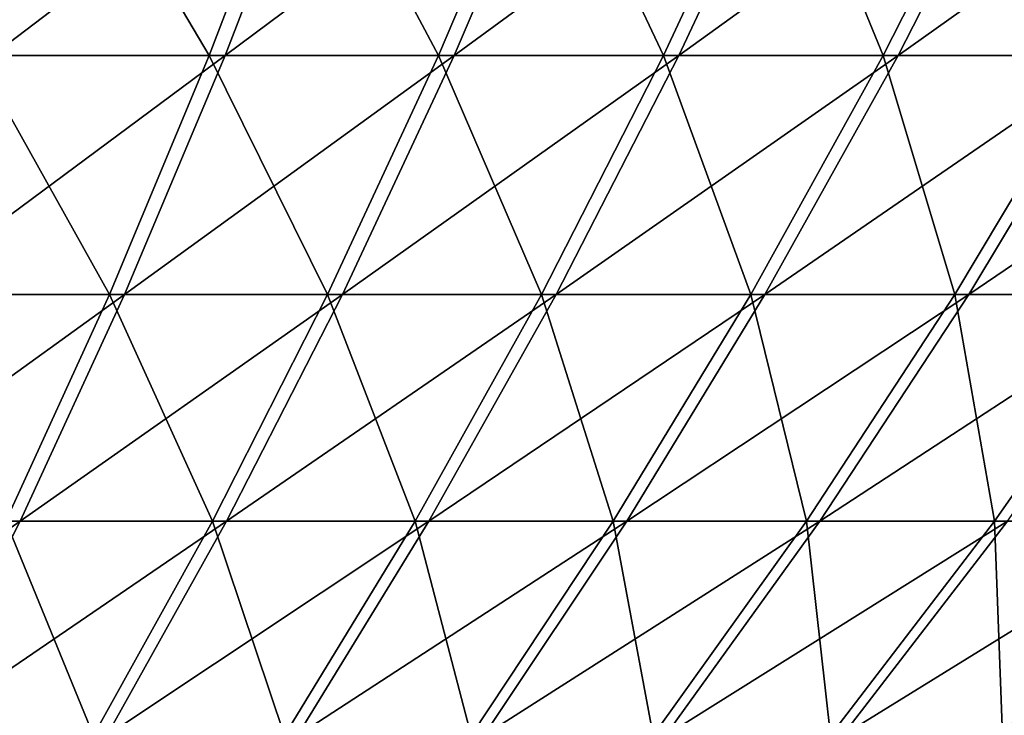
# Model space of a CAD drawing. Header units: millimetres. Extents: x -80 to 80, y -80 to 80.
# Tile 43 of 170: x 17.97 to 27.45, y -65.34 to -58.64. Entities that reach past the tile are written whole.
import ezdxf

# ---------------------------------------------------------------- set-up
doc = ezdxf.new("R2010")
doc.units = ezdxf.units.MM
doc.header["$LTSCALE"] = 13.670324
doc.layers.add('1', color=7, linetype='CONTINUOUS')
doc.layers.add('2', color=7, linetype='CONTINUOUS')

msp = doc.modelspace()

# ---------------------------------------------------------------- linework, layer by layer
at = {"layer": '1', "color": 7, "linetype": 'Continuous'}
for points in [[(17.7035, -58.9822, 51.0655), (18.5294, -56.5685, 53.4477), (15.4251, -58.9822, 51.7993), (17.7035, -58.9822, 51.0655)], [(15.4251, -58.9822, 51.7993), (18.5294, -56.5685, 53.4477), (16.1447, -56.5685, 54.2158), (15.4251, -58.9822, 51.7993)], [(19.9472, -58.9822, 50.2316), (20.8778, -56.5685, 52.5749), (17.7035, -58.9822, 51.0655), (19.9472, -58.9822, 50.2316)], [(17.7035, -58.9822, 51.0655), (20.8778, -56.5685, 52.5749), (18.5294, -56.5685, 53.4477), (17.7035, -58.9822, 51.0655)], [(22.1518, -58.9822, 49.2991), (23.1852, -56.5685, 51.5989), (19.9472, -58.9822, 50.2316), (22.1518, -58.9822, 49.2991)], [(19.9472, -58.9822, 50.2316), (23.1852, -56.5685, 51.5989), (20.8778, -56.5685, 52.5749), (19.9472, -58.9822, 50.2316)], [(24.3129, -58.9822, 48.2699), (25.4471, -56.5685, 50.5217), (22.1518, -58.9822, 49.2991), (24.3129, -58.9822, 48.2699)], [(22.1518, -58.9822, 49.2991), (25.4471, -56.5685, 50.5217), (23.1852, -56.5685, 51.5989), (22.1518, -58.9822, 49.2991)], [(26.4264, -58.9822, 47.146), (27.6592, -56.5685, 49.3454), (24.3129, -58.9822, 48.2699), (26.4264, -58.9822, 47.146)], [(24.3129, -58.9822, 48.2699), (27.6592, -56.5685, 49.3454), (25.4471, -56.5685, 50.5217), (24.3129, -58.9822, 48.2699)], [(28.4879, -58.9822, 45.9297), (29.8169, -56.5685, 48.0724), (26.4264, -58.9822, 47.146), (28.4879, -58.9822, 45.9297)], [(26.4264, -58.9822, 47.146), (29.8169, -56.5685, 48.0724), (27.6592, -56.5685, 49.3454), (26.4264, -58.9822, 47.146)], [(18.9787, -61.2836, 47.7926), (19.9472, -58.9822, 50.2316), (16.844, -61.2836, 48.5861), (18.9787, -61.2836, 47.7926)], [(16.844, -61.2836, 48.5861), (19.9472, -58.9822, 50.2316), (17.7035, -58.9822, 51.0655), (16.844, -61.2836, 48.5861)], [(21.0762, -61.2836, 46.9054), (22.1518, -58.9822, 49.2991), (18.9787, -61.2836, 47.7926), (21.0762, -61.2836, 46.9054)], [(18.9787, -61.2836, 47.7926), (22.1518, -58.9822, 49.2991), (19.9472, -58.9822, 50.2316), (18.9787, -61.2836, 47.7926)], [(23.1324, -61.2836, 45.9262), (24.3129, -58.9822, 48.2699), (21.0762, -61.2836, 46.9054), (23.1324, -61.2836, 45.9262)], [(21.0762, -61.2836, 46.9054), (24.3129, -58.9822, 48.2699), (22.1518, -58.9822, 49.2991), (21.0762, -61.2836, 46.9054)], [(25.1432, -61.2836, 44.8569), (26.4264, -58.9822, 47.146), (23.1324, -61.2836, 45.9262), (25.1432, -61.2836, 44.8569)], [(23.1324, -61.2836, 45.9262), (26.4264, -58.9822, 47.146), (24.3129, -58.9822, 48.2699), (23.1324, -61.2836, 45.9262)], [(27.1047, -61.2836, 43.6996), (28.4879, -58.9822, 45.9297), (25.1432, -61.2836, 44.8569), (27.1047, -61.2836, 43.6996)], [(25.1432, -61.2836, 44.8569), (28.4879, -58.9822, 45.9297), (26.4264, -58.9822, 47.146), (25.1432, -61.2836, 44.8569)], [(29.0131, -61.2836, 42.4567), (30.4937, -58.9822, 44.6233), (27.1047, -61.2836, 43.6996), (29.0131, -61.2836, 42.4567)], [(27.1047, -61.2836, 43.6996), (30.4937, -58.9822, 44.6233), (28.4879, -58.9822, 45.9297), (27.1047, -61.2836, 43.6996)], [(17.9741, -63.4683, 45.2627), (18.9787, -61.2836, 47.7926), (15.9523, -63.4683, 46.0142), (17.9741, -63.4683, 45.2627)], [(15.9523, -63.4683, 46.0142), (18.9787, -61.2836, 47.7926), (16.844, -61.2836, 48.5861), (15.9523, -63.4683, 46.0142)], [(19.9606, -63.4683, 44.4225), (21.0762, -61.2836, 46.9054), (17.9741, -63.4683, 45.2627), (19.9606, -63.4683, 44.4225)], [(17.9741, -63.4683, 45.2627), (21.0762, -61.2836, 46.9054), (18.9787, -61.2836, 47.7926), (17.9741, -63.4683, 45.2627)], [(21.9079, -63.4683, 43.4951), (23.1324, -61.2836, 45.9262), (19.9606, -63.4683, 44.4225), (21.9079, -63.4683, 43.4951)], [(19.9606, -63.4683, 44.4225), (23.1324, -61.2836, 45.9262), (21.0762, -61.2836, 46.9054), (19.9606, -63.4683, 44.4225)], [(23.8123, -63.4683, 42.4824), (25.1432, -61.2836, 44.8569), (21.9079, -63.4683, 43.4951), (23.8123, -63.4683, 42.4824)], [(21.9079, -63.4683, 43.4951), (25.1432, -61.2836, 44.8569), (23.1324, -61.2836, 45.9262), (21.9079, -63.4683, 43.4951)], [(25.6699, -63.4683, 41.3864), (27.1047, -61.2836, 43.6996), (23.8123, -63.4683, 42.4824), (25.6699, -63.4683, 41.3864)], [(23.8123, -63.4683, 42.4824), (27.1047, -61.2836, 43.6996), (25.1432, -61.2836, 44.8569), (23.8123, -63.4683, 42.4824)], [(27.4773, -63.4683, 40.2092), (29.0131, -61.2836, 42.4567), (25.6699, -63.4683, 41.3864), (27.4773, -63.4683, 40.2092)], [(25.6699, -63.4683, 41.3864), (29.0131, -61.2836, 42.4567), (27.1047, -61.2836, 43.6996), (25.6699, -63.4683, 41.3864)], [(16.9352, -65.5322, 42.6466), (17.9741, -63.4683, 45.2627), (15.0303, -65.5322, 43.3546), (16.9352, -65.5322, 42.6466)], [(15.0303, -65.5322, 43.3546), (17.9741, -63.4683, 45.2627), (15.9523, -63.4683, 46.0142), (15.0303, -65.5322, 43.3546)], [(18.8069, -65.5322, 41.8549), (19.9606, -63.4683, 44.4225), (16.9352, -65.5322, 42.6466), (18.8069, -65.5322, 41.8549)], [(16.9352, -65.5322, 42.6466), (19.9606, -63.4683, 44.4225), (17.9741, -63.4683, 45.2627), (16.9352, -65.5322, 42.6466)], [(20.6417, -65.5322, 40.9812), (21.9079, -63.4683, 43.4951), (18.8069, -65.5322, 41.8549), (20.6417, -65.5322, 40.9812)], [(18.8069, -65.5322, 41.8549), (21.9079, -63.4683, 43.4951), (19.9606, -63.4683, 44.4225), (18.8069, -65.5322, 41.8549)], [(22.436, -65.5322, 40.027), (23.8123, -63.4683, 42.4824), (20.6417, -65.5322, 40.9812), (22.436, -65.5322, 40.027)], [(20.6417, -65.5322, 40.9812), (23.8123, -63.4683, 42.4824), (21.9079, -63.4683, 43.4951), (20.6417, -65.5322, 40.9812)], [(24.1863, -65.5322, 38.9944), (25.6699, -63.4683, 41.3864), (22.436, -65.5322, 40.027), (24.1863, -65.5322, 38.9944)], [(22.436, -65.5322, 40.027), (25.6699, -63.4683, 41.3864), (23.8123, -63.4683, 42.4824), (22.436, -65.5322, 40.027)], [(25.8891, -65.5322, 37.8852), (27.4773, -63.4683, 40.2092), (24.1863, -65.5322, 38.9944), (25.8891, -65.5322, 37.8852)], [(24.1863, -65.5322, 38.9944), (27.4773, -63.4683, 40.2092), (25.6699, -63.4683, 41.3864), (24.1863, -65.5322, 38.9944)], [(27.5412, -65.5322, 36.7017), (29.2307, -63.4683, 38.9531), (25.8891, -65.5322, 37.8852), (27.5412, -65.5322, 36.7017)], [(25.8891, -65.5322, 37.8852), (29.2307, -63.4683, 38.9531), (27.4773, -63.4683, 40.2092), (25.8891, -65.5322, 37.8852)]]:
    msp.add_3dface(points, dxfattribs=at)
at = {"layer": '2', "color": 7, "linetype": 'Continuous'}
for points in [[(18.3662, -56.5685, -53.5041), (17.5476, -58.9822, -51.1193), (15.9791, -56.5685, -54.2648), (18.3662, -56.5685, -53.5041)], [(18.3662, -56.5685, -53.5041), (19.7938, -58.9822, -50.2922), (17.5476, -58.9822, -51.1193), (18.3662, -56.5685, -53.5041)], [(20.7172, -56.5685, -52.6384), (19.7938, -58.9822, -50.2922), (18.3662, -56.5685, -53.5041), (20.7172, -56.5685, -52.6384)], [(20.7172, -56.5685, -52.6384), (22.0012, -58.9822, -49.3665), (19.7938, -58.9822, -50.2922), (20.7172, -56.5685, -52.6384)], [(23.0276, -56.5685, -51.6694), (22.0012, -58.9822, -49.3665), (20.7172, -56.5685, -52.6384), (23.0276, -56.5685, -51.6694)], [(23.0276, -56.5685, -51.6694), (24.1654, -58.9822, -48.3439), (22.0012, -58.9822, -49.3665), (23.0276, -56.5685, -51.6694)], [(25.2928, -56.5685, -50.5992), (24.1654, -58.9822, -48.3439), (23.0276, -56.5685, -51.6694), (25.2928, -56.5685, -50.5992)], [(25.2928, -56.5685, -50.5992), (26.2823, -58.9822, -47.2265), (24.1654, -58.9822, -48.3439), (25.2928, -56.5685, -50.5992)], [(27.5084, -56.5685, -49.4296), (26.2823, -58.9822, -47.2265), (25.2928, -56.5685, -50.5992), (27.5084, -56.5685, -49.4296)], [(27.5084, -56.5685, -49.4296), (28.3476, -58.9822, -46.0165), (26.2823, -58.9822, -47.2265), (27.5084, -56.5685, -49.4296)], [(17.5476, -58.9822, -51.1193), (18.8327, -61.2836, -47.8503), (16.6956, -61.2836, -48.6373), (17.5476, -58.9822, -51.1193)], [(19.7938, -58.9822, -50.2922), (18.8327, -61.2836, -47.8503), (17.5476, -58.9822, -51.1193), (19.7938, -58.9822, -50.2922)], [(19.7938, -58.9822, -50.2922), (20.9329, -61.2836, -46.9695), (18.8327, -61.2836, -47.8503), (19.7938, -58.9822, -50.2922)], [(22.0012, -58.9822, -49.3665), (20.9329, -61.2836, -46.9695), (19.7938, -58.9822, -50.2922), (22.0012, -58.9822, -49.3665)], [(22.0012, -58.9822, -49.3665), (22.9921, -61.2836, -45.9966), (20.9329, -61.2836, -46.9695), (22.0012, -58.9822, -49.3665)], [(24.1654, -58.9822, -48.3439), (22.9921, -61.2836, -45.9966), (22.0012, -58.9822, -49.3665), (24.1654, -58.9822, -48.3439)], [(24.1654, -58.9822, -48.3439), (25.0062, -61.2836, -44.9335), (22.9921, -61.2836, -45.9966), (24.1654, -58.9822, -48.3439)], [(26.2823, -58.9822, -47.2265), (25.0062, -61.2836, -44.9335), (24.1654, -58.9822, -48.3439), (26.2823, -58.9822, -47.2265)], [(26.2823, -58.9822, -47.2265), (26.9712, -61.2836, -43.7822), (25.0062, -61.2836, -44.9335), (26.2823, -58.9822, -47.2265)], [(28.3476, -58.9822, -46.0165), (26.9712, -61.2836, -43.7822), (26.2823, -58.9822, -47.2265), (28.3476, -58.9822, -46.0165)], [(28.3476, -58.9822, -46.0165), (28.8833, -61.2836, -42.545), (26.9712, -61.2836, -43.7822), (28.3476, -58.9822, -46.0165)], [(18.8327, -61.2836, -47.8503), (17.8358, -63.4683, -45.3174), (16.6956, -61.2836, -48.6373), (18.8327, -61.2836, -47.8503)], [(18.8327, -61.2836, -47.8503), (19.8249, -63.4683, -44.4832), (17.8358, -63.4683, -45.3174), (18.8327, -61.2836, -47.8503)], [(20.9329, -61.2836, -46.9695), (19.8249, -63.4683, -44.4832), (18.8327, -61.2836, -47.8503), (20.9329, -61.2836, -46.9695)], [(20.9329, -61.2836, -46.9695), (21.775, -63.4683, -43.5618), (19.8249, -63.4683, -44.4832), (20.9329, -61.2836, -46.9695)], [(22.9921, -61.2836, -45.9966), (21.775, -63.4683, -43.5618), (20.9329, -61.2836, -46.9695), (22.9921, -61.2836, -45.9966)], [(22.9921, -61.2836, -45.9966), (23.6825, -63.4683, -42.5549), (21.775, -63.4683, -43.5618), (22.9921, -61.2836, -45.9966)], [(25.0062, -61.2836, -44.9335), (23.6825, -63.4683, -42.5549), (22.9921, -61.2836, -45.9966), (25.0062, -61.2836, -44.9335)], [(25.0062, -61.2836, -44.9335), (25.5435, -63.4683, -41.4646), (23.6825, -63.4683, -42.5549), (25.0062, -61.2836, -44.9335)], [(26.9712, -61.2836, -43.7822), (25.5435, -63.4683, -41.4646), (25.0062, -61.2836, -44.9335), (26.9712, -61.2836, -43.7822)], [(26.9712, -61.2836, -43.7822), (27.3544, -63.4683, -40.2929), (25.5435, -63.4683, -41.4646), (26.9712, -61.2836, -43.7822)], [(28.8833, -61.2836, -42.545), (27.3544, -63.4683, -40.2929), (26.9712, -61.2836, -43.7822), (28.8833, -61.2836, -42.545)], [(28.8833, -61.2836, -42.545), (29.1116, -63.4683, -39.0422), (27.3544, -63.4683, -40.2929), (28.8833, -61.2836, -42.545)], [(17.8358, -63.4683, -45.3174), (18.679, -65.5322, -41.9122), (16.8049, -65.5322, -42.6981), (17.8358, -63.4683, -45.3174)], [(19.8249, -63.4683, -44.4832), (18.679, -65.5322, -41.9122), (17.8358, -63.4683, -45.3174), (19.8249, -63.4683, -44.4832)], [(19.8249, -63.4683, -44.4832), (20.5165, -65.5322, -41.044), (18.679, -65.5322, -41.9122), (19.8249, -63.4683, -44.4832)], [(21.775, -63.4683, -43.5618), (20.5165, -65.5322, -41.044), (19.8249, -63.4683, -44.4832), (21.775, -63.4683, -43.5618)], [(21.775, -63.4683, -43.5618), (22.3137, -65.5322, -40.0953), (20.5165, -65.5322, -41.044), (21.775, -63.4683, -43.5618)], [(23.6825, -63.4683, -42.5549), (22.3137, -65.5322, -40.0953), (21.775, -63.4683, -43.5618), (23.6825, -63.4683, -42.5549)], [(23.6825, -63.4683, -42.5549), (24.0671, -65.5322, -39.068), (22.3137, -65.5322, -40.0953), (23.6825, -63.4683, -42.5549)], [(25.5435, -63.4683, -41.4646), (24.0671, -65.5322, -39.068), (23.6825, -63.4683, -42.5549), (25.5435, -63.4683, -41.4646)], [(25.5435, -63.4683, -41.4646), (25.7733, -65.5322, -37.9641), (24.0671, -65.5322, -39.068), (25.5435, -63.4683, -41.4646)], [(27.3544, -63.4683, -40.2929), (25.7733, -65.5322, -37.9641), (25.5435, -63.4683, -41.4646), (27.3544, -63.4683, -40.2929)], [(27.3544, -63.4683, -40.2929), (27.429, -65.5322, -36.7857), (25.7733, -65.5322, -37.9641), (27.3544, -63.4683, -40.2929)], [(29.1116, -63.4683, -39.0422), (27.429, -65.5322, -36.7857), (27.3544, -63.4683, -40.2929), (29.1116, -63.4683, -39.0422)], [(29.1116, -63.4683, -39.0422), (29.0309, -65.5322, -35.5351), (27.429, -65.5322, -36.7857), (29.1116, -63.4683, -39.0422)]]:
    msp.add_3dface(points, dxfattribs=at)

doc.saveas('drawing.dxf')
